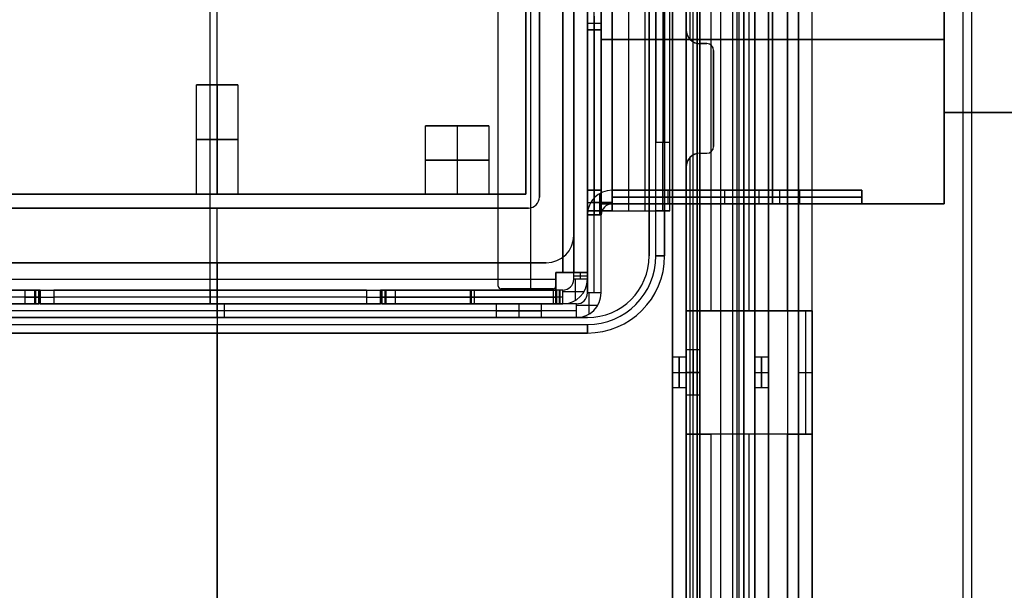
# Model space of a CAD drawing. Extents: x -288 to 235, y -508 to 198.
# Tile 7 of 34: x -247 to -176, y -451 to -409. Entities that reach past the tile are written whole.
import ezdxf

# ---------------------------------------------------------------- set-up
doc = ezdxf.new("R2010")
doc.units = 0
doc.layers.add('STANDARD', color=7, linetype='CONTINUOUS')

msp = doc.modelspace()

# ---------------------------------------------------------------- linework, layer by layer
at = {"layer": 'STANDARD', "color": 7}
for p, q in [((-178.628, -6.5, 1033), (-178.628, -503.5, 1033)), ((-178.628, -6.5, 1037), (-178.628, -503.5, 1037)), ((-178.628, -6.5, 1037), (-178.628, -503.5, 1037)), ((-178, -6.5, 1035), (-178, -503.5, 1035)), ((-199.8, -14.3, 1023.2), (-199.8, -495.7, 1023.2)), ((-199.8, -14.3, 1009.1), (-199.8, -495.7, 1009.1)), ((-198, -14.3, 1025), (-198, -495.7, 1025)), ((-198, -495.7, 1024), (-198, -14.3, 1024)), ((-196.3, -14.3, 1025), (-196.3, -495.7, 1025)), ((-196.3, -14.3, 1024), (-196.3, -495.7, 1024)), ((-195.1, -14.3, 1022.8), (-195.1, -495.7, 1022.8)), ((-194.965, -14.3, 1023.8), (-194.965, -495.7, 1023.8)), ((-194.6, -14.3, 1033), (-194.6, -495.7, 1033)), ((-194.6, -14.3, 1032), (-194.6, -495.7, 1032)), ((-194.6, -495.7, 1025), (-194.6, -14.3, 1025)), ((-194.6, -495.7, 1024), (-194.6, -14.3, 1024)), ((-193.8, -14.3, 1031.2), (-193.8, -495.7, 1031.2)), ((-193.8, -495.7, 1025.8), (-193.8, -14.3, 1025.8)), ((-192.8, -14.3, 1031.2), (-192.8, -495.7, 1031.2)), ((-192.8, -14.3, 1025.8), (-192.8, -495.7, 1025.8)), ((-191.4, -14.3, 1023.8), (-191.4, -495.7, 1023.8)), ((-191.4, -14.3, 1022.8), (-191.4, -495.7, 1022.8)), ((-190.6, -14.3, 1022), (-190.6, -495.7, 1022)), ((-190.6, -495.7, 1012.55), (-190.6, -14.3, 1012.55)), ((-189.6, -495.7, 1022), (-189.6, -14.3, 1022)), ((-189.6, -495.7, 1012.55), (-189.6, -14.3, 1012.55)), ((-199.8, -482.5, 995), (-199.8, -27.5, 995)), ((-198.8, -482.5, 995), (-198.8, -27.5, 995)), ((-198, -482.5, 993.2), (-198, -27.5, 993.2)), ((-198, -27.5, 994.2), (-198, -482.5, 994.2)), ((-195.4, -482.5, 993.2), (-195.4, -27.5, 993.2)), ((-195.4, -482.5, 994.2), (-195.4, -27.5, 994.2)), ((-198.8, -481, 1010.3), (-198.8, -29, 1010.3)), ((-198.3, -481, 1010.3), (-198.3, -29, 1010.3)), ((-197.8, -481, 1010.3), (-197.8, -29, 1010.3)), ((-192.8, -480.5, 993.2), (-192.8, -29.5, 993.2)), ((-192.8, -29.5, 994.2), (-192.8, -480.5, 994.2)), ((-192.8, -29.5, 993.7), (-192.8, -480.5, 993.7)), ((-205.5, -429.2, 864.8), (-205.5, -30.8, 864.8)), ((-205, -429.2, 864.8), (-205, -30.8, 864.8)), ((-212.5, -428.7, 880), (-212.5, -31.3, 880)), ((-212.5, -428.7, 881), (-212.5, -31.3, 881)), ((-212.5, -428.7, 880.5), (-212.5, -31.3, 880.5)), ((-210.15, -31.1, 880), (-210.15, -428.9, 880)), ((-210.15, -31.1, 881), (-210.15, -428.9, 881)), ((-233.5, -428.2, 864), (-233.5, -31.8, 864)), ((-233.5, -428.2, 863), (-233.5, -31.8, 863)), ((-207.8, -32.3, 880), (-207.8, -427.7, 880)), ((-207.8, -32.3, 881), (-207.8, -427.7, 881)), ((-207.8, -427.7, 864), (-207.8, -32.3, 864)), ((-207.8, -427.7, 863), (-207.8, -32.3, 863)), ((-207, -428.2, 872), (-207, -31.8, 872)), ((-207, -427.7, 879.2), (-207, -32.3, 879.2)), ((-207, -32.3, 864.8), (-207, -427.7, 864.8)), ((-206, -427.7, 879.2), (-206, -32.3, 879.2)), ((-206, -32.3, 864.8), (-206, -427.7, 864.8)), ((-201.5, -33.5, 1037), (-201.5, -426.5, 1037)), ((-201.5, -426.5, 1035), (-201.5, -33.5, 1035)), ((-201.5, -426.5, 1036), (-201.5, -33.5, 1036)), ((-201, -426.5, 1035), (-201, -33.5, 1035)), ((-200.372, -426.5, 1037), (-200.372, -33.5, 1037)), ((-200.372, -33.5, 1033), (-200.372, -426.5, 1033)), ((-200.372, -426.5, 1037), (-200.372, -33.5, 1037)), ((-207, -35, 1032), (-207, -425, 1032)), ((-207, -425, 1033), (-207, -35, 1033)), ((-207, -35, 1032.5), (-207, -425, 1032.5)), ((-206, -36.8, 1030.2), (-206, -423.2, 1030.2)), ((-205, -36.8, 1030.2), (-205, -423.2, 1030.2)), ((-204.996, -37.3, 926), (-204.996, -422.7, 926)), ((-204.2, -36.8, 1032), (-204.2, -423.2, 1032)), ((-204.2, -423.2, 1031), (-204.2, -36.8, 1031)), ((-203, -36.8, 1031), (-203, -423.2, 1031)), ((-201.8, -423.2, 1032), (-201.8, -36.8, 1032)), ((-201.8, -423.2, 1031), (-201.8, -36.8, 1031)), ((-201, -423.2, 1030.2), (-201, -36.8, 1030.2)), ((-201, -423.2, 1023.6), (-201, -36.8, 1023.6)), ((-200, -423.2, 1030.2), (-200, -36.8, 1030.2)), ((-200, -423.2, 1023.6), (-200, -36.8, 1023.6)), ((-233, -422, 1037), (-233, -38, 1037)), ((-233, -422, 1029), (-233, -38, 1029)), ((-210.5, -38, 1037), (-210.5, -422, 1037)), ((-210.5, -422, 1029), (-210.5, -38, 1029)), ((-210.5, -38, 1033), (-210.5, -422, 1033)), ((-209.5, -422.2, 1037), (-209.5, -37.8, 1037)), ((-209.5, -37.8, 1035), (-209.5, -422.2, 1035)), ((-209.5, -37.8, 1036), (-209.5, -422.2, 1036)), ((-201, -41.8, 1017), (-201, -418.2, 1017)), ((-200.5, -41.8, 1017), (-200.5, -418.2, 1017)), ((-200, -418.2, 1017), (-200, -41.8, 1017)), ((-204.996, -410.7, 962.7), (-204.996, -49.3, 962.7)), ((-204.996, -49.3, 889.3), (-204.996, -410.7, 889.3)), ((-192.496, -49.3, 962.7), (-192.496, -410.7, 962.7)), ((-192.496, -410.7, 889.3), (-192.496, -49.3, 889.3)), ((-179.996, -49.3, 889.3), (-179.996, -410.7, 889.3)), ((-179.996, -410.7, 962.7), (-179.996, -49.3, 962.7)), ((-193.8, -434.02, 1028.5), (-193.8, -255.98, 1028.5)), ((-192.8, -434.02, 1028.5), (-192.8, -255.98, 1028.5)), ((-197.8, -256.647, 1006.7), (-197.8, -433.353, 1006.7)), ((-198.8, -259.5, 1003.1), (-198.8, -430.5, 1003.1)), ((-197.8, -430.5, 1003.1), (-197.8, -259.5, 1003.1)), ((-197, -259.5, 1001.3), (-197, -430.5, 1001.3)), ((-197, -259.5, 1002.3), (-197, -430.5, 1002.3)), ((-194.2, -430.5, 1001.3), (-194.2, -259.5, 1001.3)), ((-194.2, -430.5, 1002.3), (-194.2, -259.5, 1002.3)), ((-191.4, -430.5, 1001.3), (-191.4, -259.5, 1001.3)), ((-191.4, -430.5, 1002.3), (-191.4, -259.5, 1002.3)), ((-190.6, -430.5, 1003.1), (-190.6, -259.5, 1003.1)), ((-189.6, -430.5, 1003.1), (-189.6, -259.5, 1003.1)), ((-198.529, -369.316, 1023.8), (-198.529, -410.684, 1023.8)), ((-198.8, -370, 1022.8), (-198.8, -410, 1022.8)), ((-206, -409, 888.5), (-206, -410, 888.5)), ((-206, -410, 963.5), (-206, -409, 963.5)), ((-205.5, -410, 963.5), (-205.5, -409, 963.5)), ((-205.5, -409, 888.5), (-205.5, -410, 888.5)), ((-205, -410, 963.5), (-205, -409, 963.5)), ((-205, -409, 888.5), (-205, -410, 888.5)), ((-206, -409.5, 963.5), (-205, -409.5, 963.5)), ((-206, -409.5, 888.5), (-205, -409.5, 888.5)), ((-206, -410, 888.5), (-206, -410, 890.3)), ((-206, -410, 961.7), (-206, -410, 963.5)), ((-206, -410, 963.5), (-205, -410, 963.5)), ((-205, -410, 961.7), (-206, -410, 961.7)), ((-206, -410, 890.3), (-205, -410, 890.3)), ((-206, -410, 888.5), (-205, -410, 888.5)), ((-206, -410, 962.6), (-205, -410, 962.6)), ((-206, -410, 889.4), (-205, -410, 889.4)), ((-205.5, -410, 961.7), (-205.5, -410, 963.5)), ((-205.5, -410, 888.5), (-205.5, -410, 890.3)), ((-205, -410, 961.7), (-205, -410, 963.5)), ((-205, -410, 888.5), (-205, -410, 890.3)), ((-198.8, -410, 1022.8), (-198.8, -410, 1023.2)), ((-198.8, -410, 1023.2), (-198.8, -420, 1023.2)), ((-179.996, -410.7, 962.7), (-204.996, -410.7, 962.7)), ((-204.996, -410.7, 889.3), (-179.996, -410.7, 889.3)), ((-197.8, -411, 1023.8), (-197.3, -411, 1023.8)), ((-197.8, -411, 1022.8), (-197.8, -411, 1023.8)), ((-197.3, -411, 1022.8), (-197.8, -411, 1022.8)), ((-197.8, -411, 1023.3), (-197.3, -411, 1023.3)), ((-197.55, -411, 1023.8), (-197.55, -411, 1022.8)), ((-197.3, -411, 1022.8), (-197.3, -411, 1023.8)), ((-196.8, -411.5, 1023.8), (-196.8, -418.5, 1023.8)), ((-196.8, -411.5, 1022.8), (-196.8, -411.5, 1023.8)), ((-196.8, -418.5, 1022.8), (-196.8, -411.5, 1022.8)), ((-196.8, -411.5, 1023.3), (-196.8, -418.5, 1023.3)), ((-234.5, -422, 1033), (-234.5, -414, 1033)), ((-234.5, -414, 1033), (-231.5, -414, 1033)), ((-233, -414, 1031.5), (-233, -422, 1031.5)), ((-233, -414, 1034.5), (-233, -422, 1034.5)), ((-233, -414, 1031.5), (-233, -414, 1034.5)), ((-231.5, -414, 1033), (-231.5, -422, 1033)), ((-196.8, -415, 1023.8), (-196.8, -415, 1022.8)), ((-179.996, -416.023, 948), (-179.996, -416.023, 904)), ((-160, -416.023, 904), (-179.996, -416.023, 904)), ((-179.996, -416.023, 948), (-160, -416.023, 948)), ((-179.996, -422.7, 926), (-179.996, -416.023, 926)), ((-160, -416.023, 926), (-179.996, -416.023, 926)), ((-217.8, -422, 1033), (-217.8, -417, 1033)), ((-217.8, -417, 1033), (-213.2, -417, 1033)), ((-215.5, -417, 1030.7), (-215.5, -422, 1030.7)), ((-215.5, -417, 1035.3), (-215.5, -422, 1035.3)), ((-215.5, -417, 1030.7), (-215.5, -417, 1035.3)), ((-213.2, -417, 1033), (-213.2, -422, 1033)), ((-201, -418.2, 1017), (-200, -418.2, 1017)), ((-196.8, -418.5, 1022.8), (-196.8, -418.5, 1023.8)), ((-197.8, -419, 1023.8), (-197.3, -419, 1023.8)), ((-197.8, -419, 1022.8), (-197.3, -419, 1022.8)), ((-197.8, -419, 1023.8), (-197.8, -419, 1022.8)), ((-197.8, -419, 1023.3), (-197.3, -419, 1023.3)), ((-197.55, -419, 1023.8), (-197.55, -419, 1022.8)), ((-197.3, -419, 1023.8), (-197.3, -419, 1022.8)), ((-198.8, -420, 1023.2), (-198.8, -420, 1022.8)), ((-198.8, -420, 1022.8), (-198.8, -482, 1022.8)), ((-198.529, -419.316, 1023.8), (-198.529, -482.684, 1023.8)), ((-210.5, -422, 1037), (-255.5, -422, 1037)), ((-255.5, -422, 1029), (-210.5, -422, 1029)), ((-234.5, -422, 1033), (-248.2, -422, 1033)), ((-233, -422, 1037), (-233, -422, 1034.5)), ((-233, -422, 1031.5), (-233, -422, 1029)), ((-217.8, -422, 1033), (-231.5, -422, 1033)), ((-210.5, -422, 1033), (-213.2, -422, 1033)), ((-210.5, -422, 1029), (-210.5, -422, 1037)), ((-206, -421.7, 902), (-206, -423.5, 902)), ((-206, -423.5, 950), (-206, -421.7, 950)), ((-206, -421.7, 950), (-205, -421.7, 950)), ((-205, -421.7, 902), (-206, -421.7, 902)), ((-205.5, -423.5, 950), (-205.5, -421.7, 950)), ((-205.5, -421.7, 902), (-205.5, -423.5, 902)), ((-205.1, -423.5, 949), (-205.1, -421.941, 949)), ((-205.1, -423.5, 903), (-205.1, -421.941, 903)), ((-205, -423.5, 950), (-205, -421.7, 950)), ((-205, -421.7, 902), (-205, -423.5, 902)), ((-204.2, -421.7, 949), (-204.2, -421.7, 903)), ((-204.2, -421.7, 903), (-196, -421.7, 903)), ((-196, -421.7, 949), (-204.2, -421.7, 949)), ((-204.2, -421.7, 949), (-204.2, -422.7, 949)), ((-204.2, -421.7, 903), (-204.2, -422.7, 903)), ((-204.2, -421.7, 926), (-193.5, -421.7, 926)), ((-200.1, -422.7, 949), (-200.1, -421.7, 949)), ((-200.1, -422.7, 903), (-200.1, -421.7, 903)), ((-196, -421.7, 903), (-196, -422.7, 903)), ((-196, -421.7, 949), (-196, -422.7, 949)), ((-195.1, -421.7, 903.041), (-195.1, -421.7, 948.959)), ((-193.5, -421.7, 926), (-193.5, -422.7, 926)), ((-192, -421.7, 924.5), (-192, -422.7, 924.5)), ((-192, -421.7, 927.5), (-192, -422.7, 927.5)), ((-190.5, -422.7, 926), (-190.5, -421.7, 926)), ((-190.5, -421.7, 926), (-186, -421.7, 926)), ((-186, -421.7, 913), (-186, -421.7, 939)), ((-186, -422.7, 913), (-186, -421.7, 913)), ((-186, -421.7, 939), (-186, -422.7, 939)), ((-186, -422.7, 926), (-186, -421.7, 926)), ((-209.5, -422.2, 1035), (-209.5, -422.2, 1037)), ((-206, -422.6, 950), (-205, -422.6, 950)), ((-206, -422.6, 902), (-205, -422.6, 902)), ((-204.2, -422.6, 949), (-205.759, -422.6, 949)), ((-204.2, -422.6, 903), (-205.759, -422.6, 903)), ((-179.996, -422.7, 950.7), (-204.996, -422.7, 950.7)), ((-204.996, -422.7, 950.7), (-204.996, -422.7, 901.3)), ((-204.996, -422.7, 901.3), (-179.996, -422.7, 901.3)), ((-179.996, -422.7, 926), (-204.996, -422.7, 926)), ((-204.2, -422.2, 949), (-196, -422.2, 949)), ((-196, -422.2, 903), (-204.2, -422.2, 903)), ((-204.2, -422.7, 949), (-196, -422.7, 949)), ((-196, -422.7, 903), (-204.2, -422.7, 903)), ((-204.2, -422.7, 949), (-204.2, -422.7, 903)), ((-204.2, -422.7, 926), (-193.5, -422.7, 926)), ((-195.1, -422.7, 903.041), (-195.1, -422.7, 948.959)), ((-192.496, -422.7, 901.3), (-192.496, -422.7, 950.7)), ((-190.5, -422.7, 926), (-186, -422.7, 926)), ((-186, -422.2, 939), (-186, -422.2, 913)), ((-186, -422.7, 939), (-186, -422.7, 913)), ((-179.996, -422.7, 901.3), (-179.996, -422.7, 950.7)), ((-255.7, -423, 1037), (-210.3, -423, 1037)), ((-210.3, -423, 1035), (-255.7, -423, 1035)), ((-210.3, -423, 1036), (-255.7, -423, 1036)), ((-233, -431, 1037), (-233, -423, 1037)), ((-233, -423, 1035), (-233, -423, 1037)), ((-233, -431, 1035), (-233, -423, 1035)), ((-210.3, -423, 1037), (-210.3, -423, 1035)), ((-205, -423.2, 1030.2), (-206, -423.2, 1030.2)), ((-206, -423.2, 1032), (-206, -429.2, 1032)), ((-206, -423.2, 1030.2), (-206, -423.2, 1032)), ((-205, -423.2, 1032), (-206, -423.2, 1032)), ((-206, -423.2, 1031.1), (-205, -423.2, 1031.1)), ((-206, -423.5, 903), (-206, -423.5, 949)), ((-205, -423.5, 949), (-206, -423.5, 949)), ((-206, -423.5, 903), (-205, -423.5, 903)), ((-206, -423.5, 902), (-206, -423.5, 903)), ((-206, -423.5, 949), (-206, -423.5, 950)), ((-206, -423.5, 950), (-205, -423.5, 950)), ((-206, -423.5, 902), (-205, -423.5, 902)), ((-206, -429.2, 948.4), (-206, -423.5, 948.4)), ((-206, -423.5, 949.5), (-205, -423.5, 949.5)), ((-206, -423.5, 902.5), (-205, -423.5, 902.5)), ((-204.2, -423.2, 1031.1), (-205.759, -423.2, 1031.1)), ((-205.5, -423.2, 1030.2), (-205.5, -423.2, 1032)), ((-205.5, -423.5, 949), (-205.5, -423.5, 950)), ((-205.5, -423.5, 902), (-205.5, -423.5, 903)), ((-205.1, -423.2, 1030.2), (-205.1, -423.2, 1031.759)), ((-205, -423.2, 1030.2), (-205, -423.2, 1032)), ((-205, -429.2, 1032), (-205, -423.2, 1032)), ((-205, -423.5, 949), (-205, -423.5, 950)), ((-205, -423.5, 903), (-205, -423.5, 949)), ((-205, -423.5, 902), (-205, -423.5, 903)), ((-205, -429.2, 948.4), (-205, -423.5, 948.4)), ((-204.2, -423.2, 1032), (-201.8, -423.2, 1032)), ((-204.2, -423.2, 1032), (-204.2, -423.2, 1031)), ((-204.2, -423.2, 1031), (-201.8, -423.2, 1031)), ((-204.2, -423.2, 1031.5), (-201.8, -423.2, 1031.5)), ((-203, -423.2, 1031), (-203, -423.2, 1032)), ((-201.8, -423.2, 1031), (-201.8, -423.2, 1032)), ((-201.8, -423.2, 1031.1), (-200.241, -423.2, 1031.1)), ((-200, -423.2, 1022), (-201, -423.2, 1022)), ((-200, -423.2, 1030.2), (-201, -423.2, 1030.2)), ((-201, -423.2, 1022), (-201, -423.2, 1030.2)), ((-201, -423.2, 1026.1), (-200, -423.2, 1026.1)), ((-200.9, -423.2, 1030.2), (-200.9, -423.2, 1031.759)), ((-200.5, -423.2, 1022), (-200.5, -423.2, 1030.2)), ((-200, -423.2, 1030.2), (-200, -423.2, 1022)), ((-207, -425, 1032), (-207, -425, 1033)), ((-209, -427, 1032), (-257, -427, 1032)), ((-257, -427, 1033), (-209, -427, 1033)), ((-209, -427, 1032.5), (-257, -427, 1032.5)), ((-233, -427, 1032), (-233, -430, 1032)), ((-233, -427, 1032), (-233, -427, 1033)), ((-233, -427, 1033), (-233, -432.128, 1033)), ((-209, -427, 1033), (-209, -427, 1032)), ((-201.5, -426.5, 1035), (-201.5, -426.5, 1037)), ((-208.3, -428.7, 880), (-208.3, -427.7, 880)), ((-207.8, -427.7, 880), (-208.3, -427.7, 880)), ((-207.8, -427.7, 881), (-208.3, -427.7, 881)), ((-208.3, -427.7, 880), (-208.3, -427.7, 881)), ((-208.3, -427.7, 881), (-208.3, -428.7, 881)), ((-208.3, -428.2, 864), (-208.3, -427.7, 864)), ((-207.8, -427.7, 864), (-208.3, -427.7, 864)), ((-208.3, -427.7, 863), (-207.8, -427.7, 863)), ((-208.3, -427.7, 864), (-208.3, -427.7, 863)), ((-208.3, -428.2, 863), (-208.3, -427.7, 863)), ((-207.8, -427.7, 880.5), (-208.3, -427.7, 880.5)), ((-208.3, -428.7, 880.5), (-208.3, -427.7, 880.5)), ((-207.8, -427.7, 863.5), (-208.3, -427.7, 863.5)), ((-208.3, -428.2, 863.5), (-208.3, -427.7, 863.5)), ((-208.05, -427.7, 880), (-208.05, -427.7, 881)), ((-208.05, -427.7, 864), (-208.05, -427.7, 863)), ((-207.8, -427.7, 881), (-207.8, -427.7, 880)), ((-207.8, -427.7, 863), (-207.8, -427.7, 864)), ((-207.8, -427.7, 880.1), (-206.241, -427.7, 880.1)), ((-207.8, -427.7, 863.9), (-206.241, -427.7, 863.9)), ((-207, -427.7, 879.2), (-206, -427.7, 879.2)), ((-207, -428.2, 865.3), (-207, -427.7, 865.3)), ((-207, -427.7, 864.8), (-207, -427.7, 865.3)), ((-207, -428.2, 879.2), (-207, -427.7, 879.2)), ((-206, -427.7, 864.8), (-207, -427.7, 864.8)), ((-207, -427.7, 865.3), (-206, -427.7, 865.3)), ((-207, -427.7, 865.05), (-206, -427.7, 865.05)), ((-206.9, -427.7, 879.2), (-206.9, -427.7, 880.759)), ((-206.9, -427.7, 864.8), (-206.9, -427.7, 863.241)), ((-206.5, -428.2, 879.2), (-206.5, -427.7, 879.2)), ((-206.5, -427.7, 864.8), (-206.5, -427.7, 865.3)), ((-206.5, -428.2, 865.3), (-206.5, -427.7, 865.3)), ((-206, -427.7, 865.3), (-206, -428.2, 865.3)), ((-206, -427.7, 865.3), (-206, -427.7, 864.8)), ((-206, -427.7, 879.2), (-206, -428.2, 879.2)), ((-206, -429.2, 864.8), (-206, -427.7, 864.8)), ((-258.7, -428.2, 864), (-208.3, -428.2, 864)), ((-258.7, -428.2, 863), (-208.3, -428.2, 863)), ((-208.3, -427.95, 864), (-208.3, -427.95, 863)), ((-208.3, -428.2, 863), (-208.3, -428.2, 864)), ((-208.3, -428.2, 880), (-208.3, -428.2, 881)), ((-208.3, -428.2, 863.9), (-208.3, -429.759, 863.9)), ((-207, -427.95, 879.2), (-206, -427.95, 879.2)), ((-207, -427.95, 865.3), (-206, -427.95, 865.3)), ((-207, -428.2, 865.3), (-207, -428.2, 879.2)), ((-206, -428.2, 879.2), (-207, -428.2, 879.2)), ((-206, -428.2, 865.3), (-207, -428.2, 865.3)), ((-206.9, -428.2, 879.2), (-206.9, -429.759, 879.2)), ((-206.9, -428.2, 865.3), (-206.9, -429.759, 865.3)), ((-206, -428.2, 865.3), (-206, -428.2, 879.2)), ((-247, -429, 1032), (-259.2, -429, 1032)), ((-259.2, -429, 948.65), (-246, -429, 948.65)), ((-246.293, -429, 877.778), (-258.771, -429, 865.3)), ((-246.222, -429, 877.707), (-258.7, -429, 865.229)), ((-258.7, -429, 864.8), (-208.3, -429, 864.8)), ((-251.029, -429, 872.9), (-215.971, -429, 872.9)), ((-247, -430, 1032), (-247, -429, 1032)), ((-246.293, -430, 877.778), (-246.293, -429, 877.778)), ((-246.222, -430, 877.707), (-246.222, -429, 877.707)), ((-246, -429, 1031), (-246, -429, 878.485)), ((-246, -430, 1031), (-246, -429, 1031)), ((-246, -429, 878.485), (-246, -430, 878.485)), ((-246, -429, 954.742), (-246, -430, 954.742)), ((-245.9, -429, 880), (-245.9, -429, 878.485)), ((-245.9, -429, 878.485), (-245.9, -430, 878.485)), ((-245.9, -429, 880), (-245.9, -430, 880)), ((-245.9, -429, 879.242), (-245.9, -430, 879.242)), ((-222.1, -429, 881), (-244.9, -429, 881)), ((-244.9, -429, 881), (-244.9, -430, 881)), ((-233.5, -429, 864.8), (-233.5, -429, 881)), ((-233.5, -429, 881), (-233.5, -430, 881)), ((-222.1, -429, 881), (-222.1, -430, 881)), ((-221.1, -429, 878.485), (-221.1, -429, 880)), ((-221.1, -430, 880), (-221.1, -429, 880)), ((-221.1, -430, 878.485), (-221.1, -429, 878.485)), ((-221.1, -429, 879.242), (-221.1, -430, 879.242)), ((-221, -429, 878.485), (-221, -429, 880)), ((-221, -430, 878.485), (-221, -429, 878.485)), ((-221, -429, 880), (-221, -430, 880)), ((-221, -429, 879.242), (-221, -430, 879.242)), ((-208.3, -429, 865.229), (-220.778, -429, 877.707)), ((-220.778, -429, 877.707), (-220.778, -430, 877.707)), ((-208.229, -429, 865.3), (-220.707, -429, 877.778)), ((-220.707, -429, 877.778), (-220.707, -430, 877.778)), ((-220, -429, 881), (-208.5, -429, 881)), ((-220, -430, 881), (-220, -429, 881)), ((-207.8, -429, 873.15), (-216.079, -429, 873.15)), ((-214.539, -429, 871.468), (-214.539, -430, 871.468)), ((-214.468, -429, 871.539), (-214.468, -430, 871.539)), ((-214.4, -429, 881), (-214.4, -429, 871.471)), ((-214.25, -429, 881), (-214.25, -430, 881)), ((-212.5, -428.7, 881), (-212.5, -428.7, 880)), ((-208.5, -428.9, 880), (-212.3, -428.9, 880)), ((-208.5, -428.9, 881), (-212.3, -428.9, 881)), ((-212.3, -428.9, 880), (-212.3, -428.9, 881)), ((-208.5, -428.9, 880.5), (-212.3, -428.9, 880.5)), ((-210.4, -428.9, 880), (-210.4, -428.9, 881)), ((-208.5, -428.9, 881), (-208.5, -428.9, 880)), ((-208.5, -429, 881), (-208.5, -430, 881)), ((-208.3, -428.7, 880), (-208.3, -428.7, 881)), ((-207.8, -429, 879.2), (-208.3, -429, 879.2)), ((-208.3, -429, 880.8), (-208.3, -429, 879.2)), ((-208.3, -430, 880.8), (-208.3, -429, 880.8)), ((-208.3, -429, 879.2), (-208.3, -430, 879.2)), ((-208.3, -429, 864.8), (-208.3, -429, 865.229)), ((-208.3, -429, 865.229), (-208.3, -430, 865.229)), ((-208.3, -430, 864.8), (-208.3, -429, 864.8)), ((-208.3, -429, 880), (-208.3, -430, 880)), ((-208.3, -429, 865.015), (-208.3, -430, 865.015)), ((-208.3, -429.1, 864.8), (-208.3, -429.1, 863.241)), ((-207.8, -429, 865.3), (-208.229, -429, 865.3)), ((-208.229, -430, 865.3), (-208.229, -429, 865.3)), ((-208.05, -429, 879.2), (-208.05, -430, 879.2)), ((-208.015, -429, 865.3), (-208.015, -430, 865.3)), ((-207.8, -429, 879.2), (-207.8, -429, 865.3)), ((-207.8, -430, 879.2), (-207.8, -429, 879.2)), ((-207.8, -430, 865.3), (-207.8, -429, 865.3)), ((-207.8, -429.1, 879.2), (-206.241, -429.1, 879.2)), ((-207.8, -429.1, 865.3), (-206.241, -429.1, 865.3)), ((-206, -429.2, 1032), (-206, -429.2, 864.8)), ((-205, -429.2, 864.8), (-206, -429.2, 864.8)), ((-205.9, -429.2, 864.8), (-205.9, -430.759, 864.8)), ((-205, -429.2, 1032), (-205, -429.2, 864.8)), ((-246.293, -429.5, 877.778), (-258.771, -429.5, 865.3)), ((-258.771, -430, 865.3), (-246.293, -430, 877.778)), ((-246.222, -429.5, 877.707), (-258.7, -429.5, 865.229)), ((-258.7, -430, 865.229), (-246.222, -430, 877.707)), ((-208.3, -430, 864.8), (-258.2, -430, 864.8)), ((-206.8, -430, 1032), (-247, -430, 1032)), ((-246, -429.5, 1031), (-246, -429.5, 878.485)), ((-246, -430, 878.485), (-246, -430, 1031)), ((-206.8, -430, 948.4), (-246, -430, 948.4)), ((-245.9, -429.5, 880), (-245.9, -429.5, 878.485)), ((-245.9, -430, 878.485), (-245.9, -430, 880)), ((-222.1, -429.5, 881), (-244.9, -429.5, 881)), ((-244.9, -430, 881), (-222.1, -430, 881)), ((-232.933, -430, 1032), (-232.933, -430, 881)), ((-232.5, -430, 864.8), (-232.5, -431, 864.8)), ((-221.1, -429.5, 878.485), (-221.1, -429.5, 880)), ((-221.1, -430, 880), (-221.1, -430, 878.485)), ((-221, -429.5, 878.485), (-221, -429.5, 880)), ((-221, -430, 880), (-221, -430, 878.485)), ((-208.3, -429.5, 865.229), (-220.778, -429.5, 877.707)), ((-220.778, -430, 877.707), (-208.3, -430, 865.229)), ((-208.229, -429.5, 865.3), (-220.707, -429.5, 877.778)), ((-220.707, -430, 877.778), (-208.229, -430, 865.3)), ((-220, -429.5, 881), (-208.5, -429.5, 881)), ((-208.5, -430, 881), (-220, -430, 881)), ((-212.65, -430, 1017), (-212.65, -431, 1017)), ((-211, -430, 1015.35), (-211, -431, 1015.35)), ((-211, -430, 1018.65), (-211, -431, 1018.65)), ((-209.35, -431, 1017), (-209.35, -430, 1017)), ((-208.3, -429.5, 880.8), (-208.3, -429.5, 879.2)), ((-207.8, -429.5, 879.2), (-208.3, -429.5, 879.2)), ((-208.3, -429.5, 864.8), (-208.3, -429.5, 865.229)), ((-208.3, -430, 865.229), (-208.3, -430, 864.8)), ((-208.3, -430, 879.2), (-207.8, -430, 879.2)), ((-208.3, -430, 879.2), (-208.3, -430, 880.8)), ((-206.8, -430, 864.8), (-208.3, -430, 864.8)), ((-207.8, -429.5, 865.3), (-208.229, -429.5, 865.3)), ((-208.229, -430, 865.3), (-207.8, -430, 865.3)), ((-207.8, -430, 879.2), (-207.8, -430, 865.3)), ((-206.8, -430, 1032), (-206.8, -430, 864.8)), ((-206.8, -431, 864.8), (-206.8, -430, 864.8)), ((-206.8, -430.5, 864.8), (-258.2, -430.5, 864.8)), ((-206.8, -430.1, 864.8), (-205.241, -430.1, 864.8)), ((-198.8, -430.5, 1003.1), (-198.8, -430.5, 1003.3)), ((-197.8, -430.5, 1003.1), (-198.8, -430.5, 1003.1)), ((-198.8, -430.5, 1003.3), (-197.8, -430.5, 1003.3)), ((-198.8, -430.5, 1003.3), (-198.8, -439.5, 1003.3)), ((-198.8, -430.5, 1003.2), (-197.8, -430.5, 1003.2)), ((-198.559, -430.5, 1002.2), (-197, -430.5, 1002.2)), ((-198.3, -430.5, 1003.1), (-198.3, -430.5, 1003.3)), ((-198.3, -439.5, 1003.3), (-198.3, -430.5, 1003.3)), ((-197.9, -430.5, 1003.1), (-197.9, -430.5, 1001.541)), ((-197.8, -430.5, 1003.1), (-197.8, -430.5, 1003.3)), ((-197.8, -430.5, 1003.3), (-197.8, -439.5, 1003.3)), ((-197, -430.5, 1001.3), (-197, -430.5, 1002.3)), ((-191.4, -430.5, 1001.3), (-197, -430.5, 1001.3)), ((-197, -430.5, 1002.3), (-191.4, -430.5, 1002.3)), ((-191.4, -430.5, 1001.8), (-197, -430.5, 1001.8)), ((-194.2, -430.5, 1001.3), (-194.2, -430.5, 1002.3)), ((-191.4, -430.5, 1002.3), (-191.4, -430.5, 1001.3)), ((-191.4, -430.5, 1002.2), (-189.841, -430.5, 1002.2)), ((-190.6, -430.5, 1003.1), (-189.6, -430.5, 1003.1)), ((-189.6, -430.5, 1006.8), (-190.6, -430.5, 1006.8)), ((-190.6, -430.5, 1006.8), (-190.6, -430.5, 1003.1)), ((-189.6, -430.5, 1004.95), (-190.6, -430.5, 1004.95)), ((-190.5, -430.5, 1001.541), (-190.5, -430.5, 1003.1)), ((-190.1, -430.5, 1003.1), (-190.1, -430.5, 1006.8)), ((-189.6, -430.5, 1003.1), (-189.6, -430.5, 1006.8)), ((-206, -431, 1037), (-260, -431, 1037)), ((-260, -431, 1035), (-206, -431, 1035)), ((-260, -431, 1036), (-206, -431, 1036)), ((-260, -431.5, 1035), (-206, -431.5, 1035)), ((-206.8, -431, 948.4), (-259.2, -431, 948.4)), ((-206.8, -431, 864.8), (-258.2, -431, 864.8)), ((-258.2, -431, 1032), (-206.8, -431, 1032)), ((-233, -431, 1032), (-233, -431, 864.8)), ((-233, -431, 1032), (-233, -451.9, 1032)), ((-233, -431, 1035), (-233, -431, 1037)), ((-206.8, -431, 1032), (-206.8, -431, 864.8)), ((-206, -431, 1035), (-206, -431, 1037)), ((-260, -432.128, 1037), (-206, -432.128, 1037)), ((-206, -432.128, 1033), (-260, -432.128, 1033)), ((-260, -432.128, 1037), (-206, -432.128, 1037)), ((-233, -504.872, 1037), (-233, -432.128, 1037)), ((-197.8, -433.35, 1006.8), (-198.8, -433.35, 1006.8)), ((-198.8, -433.35, 1006.8), (-198.8, -433.9, 1006.8)), ((-198.8, -433.9, 1006.8), (-199.8, -433.9, 1006.8)), ((-192.8, -433.9, 1028), (-193.8, -433.9, 1028)), ((-199.8, -435, 1005.7), (-198.8, -435, 1005.7)), ((-199.8, -435, 1007.9), (-198.8, -435, 1007.9)), ((-197.8, -435, 1005.15), (-198.8, -435, 1005.15)), ((-197.8, -435, 1008.45), (-198.8, -435, 1008.45)), ((-198.8, -435, 1003.3), (-197.8, -435, 1003.3)), ((-198.8, -435, 1005.15), (-198.8, -435, 1005.7)), ((-198.8, -435, 1007.9), (-198.8, -435, 1008.45)), ((-193.8, -435, 1026.9), (-192.8, -435, 1026.9)), ((-193.8, -435, 1029.1), (-192.8, -435, 1029.1)), ((-190.6, -435, 1011.3), (-189.6, -435, 1011.3)), ((-199.8, -436.1, 1006.8), (-198.8, -436.1, 1006.8)), ((-198.8, -436.1, 1006.8), (-198.8, -436.65, 1006.8)), ((-193.8, -495.7, 1028.5), (-193.8, -435.98, 1028.5)), ((-193.8, -436.1, 1028), (-192.8, -436.1, 1028)), ((-192.8, -495.7, 1028.5), (-192.8, -435.98, 1028.5)), ((-198.8, -436.65, 1006.8), (-197.8, -436.65, 1006.8)), ((-197.8, -436.647, 1006.7), (-197.8, -483, 1006.7)), ((-197.8, -439.5, 1003.3), (-198.8, -439.5, 1003.3)), ((-198.8, -439.5, 1003.3), (-198.8, -439.5, 1003.1)), ((-197.8, -439.5, 1003.1), (-198.8, -439.5, 1003.1)), ((-198.8, -439.5, 1003.1), (-198.8, -483, 1003.1)), ((-198.8, -439.5, 1003.2), (-197.8, -439.5, 1003.2)), ((-198.559, -439.5, 1002.2), (-197, -439.5, 1002.2)), ((-198.3, -439.5, 1003.1), (-198.3, -439.5, 1003.3)), ((-197.9, -439.5, 1003.1), (-197.9, -439.5, 1001.541)), ((-197.8, -439.5, 1003.3), (-197.8, -439.5, 1003.1)), ((-197.8, -483, 1003.1), (-197.8, -439.5, 1003.1)), ((-197, -439.5, 1001.3), (-197, -483, 1001.3)), ((-197, -439.5, 1001.3), (-197, -439.5, 1002.3)), ((-191.4, -439.5, 1001.3), (-197, -439.5, 1001.3)), ((-197, -439.5, 1002.3), (-197, -483, 1002.3)), ((-191.4, -439.5, 1002.3), (-197, -439.5, 1002.3)), ((-191.4, -439.5, 1001.8), (-197, -439.5, 1001.8)), ((-194.2, -495.7, 1001.3), (-194.2, -439.5, 1001.3)), ((-194.2, -439.5, 1001.3), (-194.2, -439.5, 1002.3)), ((-194.2, -495.7, 1002.3), (-194.2, -439.5, 1002.3)), ((-191.4, -495.7, 1001.3), (-191.4, -439.5, 1001.3)), ((-191.4, -439.5, 1002.3), (-191.4, -439.5, 1001.3)), ((-191.4, -495.7, 1002.3), (-191.4, -439.5, 1002.3)), ((-191.4, -439.5, 1002.2), (-189.841, -439.5, 1002.2)), ((-190.6, -439.5, 1003.1), (-189.6, -439.5, 1003.1)), ((-190.6, -495.7, 1003.1), (-190.6, -439.5, 1003.1)), ((-190.6, -439.5, 1003.1), (-190.6, -439.5, 1006.8)), ((-190.6, -439.5, 1006.8), (-189.6, -439.5, 1006.8)), ((-189.6, -439.5, 1004.95), (-190.6, -439.5, 1004.95)), ((-190.5, -439.5, 1001.541), (-190.5, -439.5, 1003.1)), ((-190.1, -439.5, 1003.1), (-190.1, -439.5, 1006.8)), ((-189.6, -439.5, 1003.1), (-189.6, -495.7, 1003.1)), ((-189.6, -439.5, 1003.1), (-189.6, -439.5, 1006.8))]:
    msp.add_line(p, q, dxfattribs=at)
at = {"layer": 'STANDARD', "color": 7, "extrusion": (1, -2.4869e-14, -2.13163e-14)}
msp.add_arc((-408.023, 904, -179.996), 8, 180, 270, dxfattribs=at)
at = {"layer": 'STANDARD', "color": 7, "extrusion": (1, -2.84217e-14, 2.4869e-14)}
msp.add_arc((-408.023, 948, -179.996), 8, 90, 180, dxfattribs=at)
at = {"layer": 'STANDARD', "color": 7, "extrusion": (1, 0, 0)}
for centre, radius, start, end in [((-410, 902, -206), 11.7, 180, 270), ((-410, 950, -206), 11.7, 90, 180), ((-410, 950, -205.5), 11.7, 90, 180), ((-410, 902, -205.5), 11.7, 180, 270), ((-410, 950, -205), 11.7, 90, 180), ((-410, 902, -205), 11.7, 180, 270), ((-410.7, 950.7, -192.496), 12, 90, 180), ((-410.7, 901.3, -192.496), 12, 180, 270), ((-410.7, 950.7, -179.996), 12, 90, 180), ((-410.7, 901.3, -179.996), 12, 180, 270), ((-418.2, 1022, -201), 5, 180, 270), ((-418.2, 1022, -200.5), 5, 180, 270), ((-418.2, 1022, -200), 5, 180, 270), ((-428.2, 864.8, -233.5), 0.8, 180, 270), ((-428.2, 864.8, -233.5), 1.8, 180, 270), ((-435, 1006.8, -190.1), 4.5, 0, 180), ((-435, 1035, -233), 3.5, 0, 34.8499), ((-435, 1035, -233), 3.5, 325.1501, 0), ((-435, 1035, -206), 3.5, 0, 34.8499), ((-435, 1035, -206), 3.5, 325.1501, 360), ((-435, 1006.8, -198.8), 1.65, 180, 360), ((-435, 1006.8, -198.8), 1.65, 360, 180), ((-435, 1006.8, -198.3), 1.65, 180, 0), ((-435, 1006.8, -198.3), 1.65, 0, 180), ((-435, 1006.8, -197.8), 1.65, 180, 360), ((-435, 1006.8, -197.8), 1.65, 360, 180), ((-435, 1006.8, -199.8), 1.1, 180, 360), ((-435, 1006.8, -199.8), 1.1, 360, 180), ((-435, 1006.8, -199.3), 1.1, 180, 0), ((-435, 1006.8, -199.3), 1.1, 0, 180), ((-435, 1006.8, -198.8), 1.1, 180, 360), ((-435, 1006.8, -198.8), 1.1, 360, 180), ((-435, 1028, -193.8), 1.1, 180, 0), ((-435, 1028, -193.8), 1.1, 0, 180), ((-435, 1028, -193.3), 1.1, 180, 0), ((-435, 1028, -193.3), 1.1, 0, 180), ((-435, 1028, -192.8), 1.1, 180, 0), ((-435, 1028, -192.8), 1.1, 0, 180)]:
    msp.add_arc(centre, radius, start, end, dxfattribs=at)
at = {"layer": 'STANDARD', "color": 7, "extrusion": (0.065679, 0.672393, 0.737275)}
msp.add_arc((156.434, 1006.282, 465.642), 1.567, 3.09161, 38.3659, dxfattribs=at)
at = {"layer": 'STANDARD', "color": 7}
for centre, radius, start, end in [((-197.8, -410, 1022.8), 1, 180, 270), ((-197.8, -410, 1023.3), 1, 186.39563, 270), ((-197.8, -410, 1023.8), 1, 223.1848, 270), ((-197.3, -411.5, 1023.8), 0.5, 0, 90), ((-197.3, -411.5, 1022.8), 0.5, 0, 90), ((-197.3, -411.5, 1023.3), 0.5, 0, 90), ((-197.3, -418.5, 1023.8), 0.5, 270, 0), ((-197.3, -418.5, 1022.8), 0.5, 270, 0), ((-197.3, -418.5, 1023.3), 0.5, 270, 0), ((-197.8, -420, 1022.8), 1, 90, 180), ((-197.8, -420, 1023.3), 1, 90, 173.60437), ((-197.8, -420, 1023.8), 1, 90, 136.8152), ((-204.2, -423.5, 949), 1.8, 90, 180), ((-204.2, -423.5, 903), 1.8, 90, 180), ((-204.2, -423.5, 926), 1.8, 90, 180), ((-210.3, -422.2, 1035), 0.8, 270, 0), ((-210.3, -422.2, 1037), 0.8, 270, 0), ((-210.3, -422.2, 1036), 0.8, 270, 0), ((-204.2, -423.5, 949), 0.8, 90, 180), ((-204.2, -423.5, 903), 0.8, 90, 180), ((-204.2, -423.5, 926), 0.8, 90, 180), ((-209, -425, 1032), 2, 270, 0), ((-209, -425, 1033), 2, 270, 0), ((-209, -425, 1032.5), 2, 270, 0), ((-206, -426.5, 1035), 5, 270, 0), ((-206, -426.5, 1037), 5.628, 270, 360), ((-206, -426.5, 1033), 5.628, 270, 360), ((-206, -426.5, 1037), 5.628, 270, 360), ((-206, -426.5, 1035), 4.5, 270, 0), ((-206, -426.5, 1037), 4.5, 270, 0), ((-206, -426.5, 1036), 4.5, 270, 0), ((-207.8, -428.2, 865.3), 0.8, 270.00014, 359.99986), ((-207.8, -428.2, 879.2), 0.8, 270.00014, 359.99986), ((-207.8, -428.2, 879.2), 1.8, 270, 0), ((-207.8, -428.2, 865.3), 1.8, 270, 0), ((-207.8, -428.2, 872.25), 0.8, 270, 0), ((-207.8, -428.2, 872.25), 1.8, 270, 0), ((-212.3, -428.7, 880.5), 0.2, 180, 270), ((-208.5, -428.7, 880.5), 0.2, 270, 0), ((-206.8, -429.2, 1032), 0.8, 270, 0), ((-206.8, -429.2, 864.8), 0.8, 270, 0), ((-206.8, -429.2, 864.8), 1.8, 270, 0), ((-206.8, -429.2, 1032), 1.8, 270, 0), ((-206.8, -429.2, 948.4), 0.8, 270, 0), ((-206.8, -429.2, 948.4), 1.8, 270, 0)]:
    msp.add_arc(centre, radius, start, end, dxfattribs=at)
at = {"layer": 'STANDARD', "color": 7, "extrusion": (1, -1.89478e-14, 1.89478e-14)}
msp.add_arc((-410.7, 950.7, -204.996), 12, 90, 180, dxfattribs=at)
at = {"layer": 'STANDARD', "color": 7, "extrusion": (1, -2.13163e-14, -1.89478e-14)}
msp.add_arc((-410.7, 901.3, -204.996), 12, 180, 270, dxfattribs=at)
at = {"layer": 'STANDARD', "color": 7, "extrusion": (-1.89478e-14, 1, 0)}
for centre, start, end in [((233, 1033, -414), 180, 0), ((192, 926, -421.7), 0, 180), ((192, 926, -422.7), 0, 180)]:
    msp.add_arc(centre, 1.5, start, end, dxfattribs=at)
at = {"layer": 'STANDARD', "color": 7, "extrusion": (1.89478e-14, 1, 0)}
for centre, start, end in [((233, 1033, -414), 0, 180), ((192, 926, -421.7), 180, 0), ((192, 926, -422.7), 180, 0)]:
    msp.add_arc(centre, 1.5, start, end, dxfattribs=at)
at = {"layer": 'STANDARD', "color": 7, "extrusion": (-1.23573e-14, 1, 0)}
msp.add_arc((215.5, 1033, -417), 2.3, 180, 0, dxfattribs=at)
at = {"layer": 'STANDARD', "color": 7, "extrusion": (1.23573e-14, 1, 0)}
msp.add_arc((215.5, 1033, -417), 2.3, 0, 180, dxfattribs=at)
at = {"layer": 'STANDARD', "color": 7, "extrusion": (0, 1, 0)}
for centre, radius, start, end in [((233, 1033, -418), 1.5, 180, 0), ((233, 1033, -418), 1.5, 0, 180), ((215.5, 1033, -419.5), 2.3, 180, 0), ((215.5, 1033, -419.5), 2.3, 0, 180), ((233, 1033, -422), 1.5, 180, 0), ((233, 1033, -422), 1.5, 0, 180), ((215.5, 1033, -422), 2.3, 180, 0), ((215.5, 1033, -422), 2.3, 0, 180), ((196, 913, -422.2), 10, 180, 270), ((196, 939, -422.2), 10, 90, 180), ((192, 926, -422.2), 1.5, 180, 0), ((192, 926, -422.2), 1.5, 0, 180), ((201.8, 1030.2, -423.2), 0.8, 90, 180), ((197.5, 1035, -426.5), 3.5, 0, 34.8499), ((197.5, 1035, -426.5), 3.5, 325.1501, 0), ((247, 1031, -429), 1, 90, 180), ((247, 878.485, -429), 1, 180, 225), ((247, 878.485, -429), 1.1, 180, 225), ((220, 878.485, -429), 1.1, 315, 360), ((220, 880, -429), 1, 0, 90), ((208.5, 880.8, -429), 0.2, 90, 180), ((247, 1031, -429.5), 1, 90, 180), ((247, 1031, -430), 1, 90, 180), ((247, 878.485, -429.5), 1, 180, 225), ((247, 878.485, -430), 1, 180, 225), ((247, 878.485, -429.5), 1.1, 180, 225), ((247, 878.485, -430), 1.1, 180, 225), ((244.9, 880, -429.5), 1, 0, 90), ((222.1, 880, -429.5), 1, 90, 180), ((220, 878.485, -429.5), 1.1, 315, 0), ((220, 878.485, -430), 1.1, 315, 0), ((220, 878.485, -429.5), 1, 315, 0), ((220, 880, -429.5), 1, 0, 90), ((220, 880, -430), 1, 0, 90), ((211, 1017, -430), 1.65, 180, 0), ((211, 1017, -430), 1.65, 0, 180), ((208.5, 880.8, -429.5), 0.2, 90, 180), ((208.5, 880.8, -430), 0.2, 90, 180), ((211, 1017, -430.5), 1.65, 180, 0), ((211, 1017, -430.5), 1.65, 0, 180), ((211, 1017, -431), 1.65, 180, 0), ((211, 1017, -431), 1.65, 0, 180)]:
    msp.add_arc(centre, radius, start, end, dxfattribs=at)
at = {"layer": 'STANDARD', "color": 7, "extrusion": (0.065679, -0.672393, 0.737275)}
msp.add_arc((-237.125, 397.242, 1023.728), 1.567, 141.6341, 176.90839, dxfattribs=at)
at = {"layer": 'STANDARD', "color": 7, "extrusion": (5.68434e-15, 1, -5.68434e-15)}
msp.add_arc((196, 913, -421.7), 10, 180, 270, dxfattribs=at)
at = {"layer": 'STANDARD', "color": 7, "extrusion": (5.68434e-15, 1, 5.68434e-15)}
for centre in [(196, 939, -421.7), (196, 939, -422.7)]:
    msp.add_arc(centre, 10, 90, 180, dxfattribs=at)
at = {"layer": 'STANDARD', "color": 7, "extrusion": (5.68434e-15, 1, -1.13687e-14)}
msp.add_arc((196, 913, -422.7), 10, 180, 270, dxfattribs=at)
at = {"layer": 'STANDARD', "color": 7, "extrusion": (-9.4739e-14, 1, 6.31594e-14)}
msp.add_arc((204.2, 1030.2, -423.2), 1.8, 360, 90, dxfattribs=at)
at = {"layer": 'STANDARD', "color": 7, "extrusion": (-7.10543e-14, 1, 4.68745e-10)}
msp.add_arc((204.2, 1030.2, -423.2), 0.8, 360, 90, dxfattribs=at)
at = {"layer": 'STANDARD', "color": 7, "extrusion": (-2.49437e-27, 1, 3.15797e-14)}
msp.add_arc((201.8, 1030.2, -423.2), 1.8, 90, 180, dxfattribs=at)
at = {"layer": 'STANDARD', "color": 7, "extrusion": (-6.32383e-12, 1, -6.82121e-12)}
msp.add_arc((207.8, 879.2, -427.7), 0.8, 90, 180, dxfattribs=at)
at = {"layer": 'STANDARD', "color": 7, "extrusion": (6.94753e-13, 1, 7.57912e-13)}
msp.add_arc((207.8, 879.2, -427.7), 1.8, 90, 180, dxfattribs=at)
at = {"layer": 'STANDARD', "color": 7, "extrusion": (1.63425e-12, 1, -1.7053e-12)}
msp.add_arc((207.8, 864.8, -427.7), 0.8, 180, 270, dxfattribs=at)
at = {"layer": 'STANDARD', "color": 7, "extrusion": (-2.77491e-10, 1, 4.99717e-10)}
msp.add_arc((207.8, 864.8, -427.7), 1.8, 180, 270, dxfattribs=at)
at = {"layer": 'STANDARD', "color": 7, "extrusion": (1, -2.52243e-12, -2.34479e-12)}
msp.add_arc((-428.2, 864.8, -208.3), 0.8, 180, 270, dxfattribs=at)
at = {"layer": 'STANDARD', "color": 7, "extrusion": (1, 2.07226e-10, -1.07371e-12)}
msp.add_arc((-428.2, 864.8, -208.3), 1.8, 180, 270, dxfattribs=at)
at = {"layer": 'STANDARD', "color": 7, "extrusion": (-8.33268e-10, 1, 3.33273e-10)}
msp.add_arc((244.9, 880, -429), 1, 0, 90, dxfattribs=at)
at = {"layer": 'STANDARD', "color": 7, "extrusion": (3.3333e-10, 1, 8.33325e-10)}
for centre in [(222.1, 880, -429), (222.1, 880, -430)]:
    msp.add_arc(centre, 1, 90, 180, dxfattribs=at)
at = {"layer": 'STANDARD', "color": 7, "extrusion": (-3.14983e-09, 1, -2.0118e-09)}
msp.add_arc((220, 878.485, -429), 1, 315, 360, dxfattribs=at)
at = {"layer": 'STANDARD', "color": 7, "extrusion": (1.66608e-09, 4.16605e-09, 1)}
msp.add_arc((-212.3, -428.7, 880), 0.2, 180, 270, dxfattribs=at)
at = {"layer": 'STANDARD', "color": 7, "extrusion": (1.24852e-09, -1.25089e-09, 1)}
msp.add_arc((-212.3, -428.7, 881), 0.2, 180.01794, 269.98206, dxfattribs=at)
at = {"layer": 'STANDARD', "color": 7, "extrusion": (-4.16662e-09, 1.66608e-09, 1)}
msp.add_arc((-208.5, -428.7, 880), 0.2, 270, 360, dxfattribs=at)
at = {"layer": 'STANDARD', "color": 7, "extrusion": (1.24952e-09, 1.24989e-09, 1)}
msp.add_arc((-208.5, -428.7, 881), 0.2, 270.01794, 359.98206, dxfattribs=at)
at = {"layer": 'STANDARD', "color": 7, "extrusion": (-8.33325e-10, 1, 3.3333e-10)}
msp.add_arc((244.9, 880, -430), 1, 0, 90, dxfattribs=at)
at = {"layer": 'STANDARD', "color": 7, "extrusion": (-3.15e-09, 1, -2.01187e-09)}
msp.add_arc((220, 878.485, -430), 1, 315, 360, dxfattribs=at)
at = {"layer": 'STANDARD', "color": 7, "extrusion": (-3.15797e-14, 1, -3.15797e-14)}
msp.add_arc((197, 1003.1, -430.5), 1.8, 270, 0, dxfattribs=at)
at = {"layer": 'STANDARD', "color": 7, "extrusion": (1.55552e-09, 1, 6.17533e-10)}
msp.add_arc((197, 1003.1, -430.5), 0.8, 270, 360, dxfattribs=at)
at = {"layer": 'STANDARD', "color": 7, "extrusion": (-2.083e-10, 1, 9.64767e-20)}
msp.add_arc((191.4, 1003.1, -430.5), 1.8, 180, 270, dxfattribs=at)
at = {"layer": 'STANDARD', "color": 7, "extrusion": (6.1803e-10, 1, -1.08628e-09)}
msp.add_arc((191.4, 1003.1, -430.5), 0.8, 180, 270, dxfattribs=at)
at = {"layer": 'STANDARD', "color": 7, "extrusion": (1, 3.15797e-15, -7.95512e-29)}
for centre in [(-435, 1006.8, -190.6), (-435, 1006.8, -189.6)]:
    msp.add_arc(centre, 4.5, 0, 180, dxfattribs=at)
at = {"layer": 'STANDARD', "color": 7, "extrusion": (1.89478e-13, 1, 1.57898e-13)}
msp.add_arc((197, 1003.1, -439.5), 1.8, 270, 0, dxfattribs=at)
at = {"layer": 'STANDARD', "color": 7, "extrusion": (1.56248e-09, 1, 6.24993e-10)}
msp.add_arc((197, 1003.1, -439.5), 0.8, 270, 360, dxfattribs=at)
at = {"layer": 'STANDARD', "color": 7, "extrusion": (-2.0811e-10, 1, -2.52637e-13)}
msp.add_arc((191.4, 1003.1, -439.5), 1.8, 180, 270, dxfattribs=at)
at = {"layer": 'STANDARD', "color": 7, "extrusion": (6.24993e-10, 1, -1.09374e-09)}
msp.add_arc((191.4, 1003.1, -439.5), 0.8, 180, 270, dxfattribs=at)

doc.saveas('drawing.dxf')
